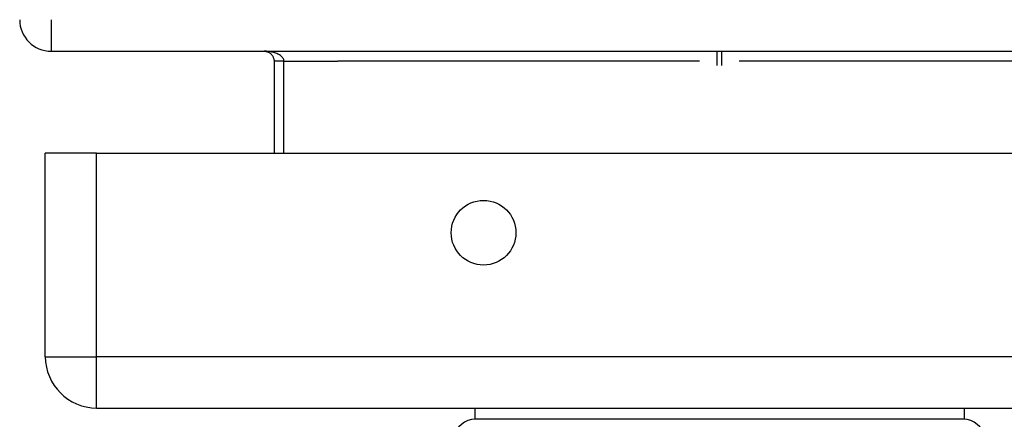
# Model space of a CAD drawing. Header units: inches. Extents: x 23 to 212, y 15 to 130.
# Tile 4 of 25: x 23.35 to 26.44, y 16.97 to 18.22. Entities that reach past the tile are written whole.
import ezdxf

# ---------------------------------------------------------------- set-up
doc = ezdxf.new("R2010")
doc.units = ezdxf.units.IN
doc.header["$MEASUREMENT"] = 0
doc.layers.add('Visible Edges(ANSI)', color=7, linetype='Continuous', lineweight=25)
doc.layers.add('Visible Tangent Edges(ANSI)', color=7, linetype='Continuous', lineweight=25)

msp = doc.modelspace()

# ---------------------------------------------------------------- linework, layer by layer
at = {"layer": 'Visible Edges(ANSI)'}
for p, q in [((23.4535, 18.1237), (47.2555, 18.1237)), ((24.1527, 18.0927), (24.1527, 17.8042)), ((23.4349, 17.1652), (23.4349, 17.8042)), ((23.5959, 17.8042), (23.4349, 17.8042)), ((23.5959, 17.8042), (47.1919, 17.8042)), ((23.5959, 17.0042), (47.1919, 17.0042)), ((24.7822, 17.0042), (24.7822, 16.9687)), ((26.3176, 17.0042), (26.3176, 16.9687)), ((26.3176, 16.9687), (24.7822, 16.9687))]:
    msp.add_line(p, q, dxfattribs=at)
at = {"layer": 'Visible Edges(ANSI)', "flags": 128}
msp.add_lwpolyline([(24.1217, 18.1237), (24.1234, 18.1236), (24.1251, 18.1235), (24.1269, 18.1232), (24.1286, 18.1229), (24.1303, 18.1224), (24.132, 18.1219), (24.1337, 18.1212), (24.1353, 18.1205), (24.137, 18.1196), (24.1386, 18.1186), (24.1401, 18.1175), (24.1417, 18.1163), (24.1431, 18.115), (24.1445, 18.1136), (24.1459, 18.112), (24.1472, 18.1103), (24.1483, 18.1085), (24.1494, 18.1065), (24.1503, 18.1044), (24.1511, 18.1022), (24.1518, 18.0999), (24.1523, 18.0976), (24.1526, 18.0951), (24.1527, 18.0927)], dxfattribs=at)
at = {"layer": 'Visible Edges(ANSI)'}
msp.add_circle((24.8099, 17.5542), 0.1015, dxfattribs=at)
for centre, radius, start, end in [((23.4535, 18.2227), 0.099, 180, 270), ((23.5959, 17.1652), 0.161, 180, 270), ((24.7847, 16.8998), 0.0689, 90, 248.6362), ((26.315, 16.8998), 0.0689, 291.3638, 90)]:
    msp.add_arc(centre, radius, start, end, dxfattribs=at)
at = {"layer": 'Visible Tangent Edges(ANSI)'}
for p, q in [((23.4535, 18.2227), (23.4535, 18.1237)), ((25.542, 18.1237), (25.542, 18.0785)), ((25.5577, 18.0785), (25.5577, 18.1237)), ((24.1837, 18.0927), (24.1527, 18.0927)), ((24.1837, 17.8042), (24.1837, 18.0927)), ((24.1837, 18.0927), (24.3527, 18.0927)), ((25.4879, 18.0927), (24.3527, 18.0927)), ((46.3564, 18.0927), (25.6118, 18.0927)), ((23.5959, 17.1652), (23.5959, 17.8042)), ((23.4349, 17.1652), (23.5959, 17.1652)), ((47.1919, 17.1652), (23.5959, 17.1652)), ((23.5959, 17.0042), (23.5959, 17.1652))]:
    msp.add_line(p, q, dxfattribs=at)
at = {"layer": 'Visible Tangent Edges(ANSI)', "flags": 128}
msp.add_lwpolyline([(24.1837, 18.0927), (24.1835, 18.0951), (24.1829, 18.0976), (24.1819, 18.0999), (24.1806, 18.1022), (24.179, 18.1044), (24.1771, 18.1065), (24.175, 18.1085), (24.1727, 18.1103), (24.1701, 18.112), (24.1674, 18.1136), (24.1646, 18.115), (24.1617, 18.1163), (24.1586, 18.1175), (24.1555, 18.1186), (24.1523, 18.1196), (24.149, 18.1205), (24.1457, 18.1212), (24.1424, 18.1219), (24.139, 18.1224), (24.1355, 18.1229), (24.1321, 18.1232), (24.1286, 18.1235), (24.1251, 18.1236), (24.1217, 18.1237)], dxfattribs=at)

doc.saveas('drawing.dxf')
